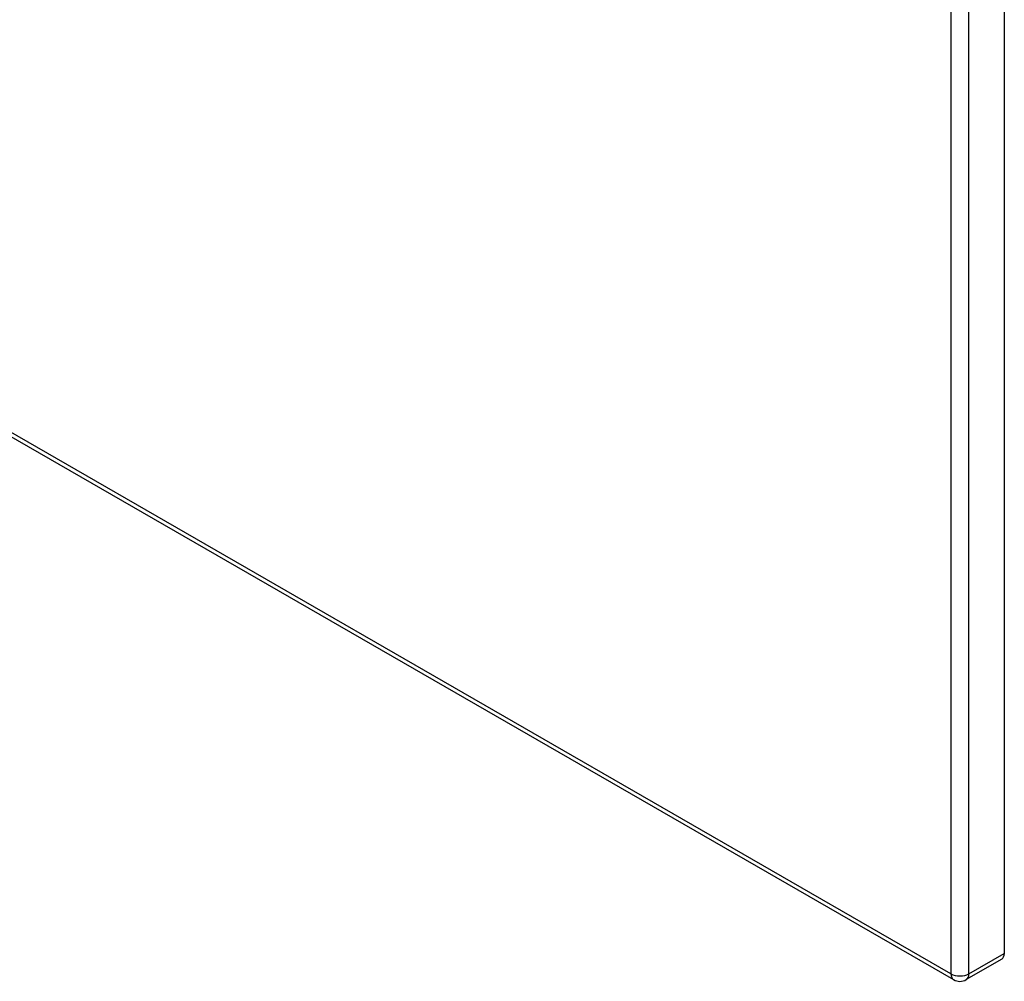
# Model space of a CAD drawing. Header units: inches. Extents: x 6 to 174, y 10 to 93.
# Tile 123 of 127: x 161 to 173, y 44 to 56. Entities that reach past the tile are written whole.
import ezdxf

# ---------------------------------------------------------------- set-up
doc = ezdxf.new("R2010")
doc.units = ezdxf.units.IN
doc.header["$MEASUREMENT"] = 0
doc.layers.add('Visible Edges(ANSI)', color=7, linetype='Continuous', lineweight=25)
doc.layers.add('Visible Tangent Edges(ANSI)', color=7, linetype='Continuous', lineweight=25)

msp = doc.modelspace()

# ---------------------------------------------------------------- linework, layer by layer
at = {"layer": 'Visible Edges(ANSI)'}
for p, q in [((173.331, 78.301), (173.331, 44.388)), ((147.515, 58.548), (172.685, 44.054)), ((173.298, 44.314), (172.846, 44.054))]:
    msp.add_line(p, q, dxfattribs=at)
msp.add_arc((172.766, 44.193), 0.161, 240.064, 299.936, dxfattribs=at)
msp.add_ellipse((173.218, 44.454), major_axis=(0.08, -0.14), ratio=0.578093, start_param=0, end_param=0.787332, dxfattribs=at)
at = {"layer": 'Visible Tangent Edges(ANSI)'}
for p, q in [((172.652, 78.041), (172.652, 44.128)), ((172.88, 44.128), (172.88, 78.041)), ((172.652, 44.128), (147.482, 58.622)), ((172.88, 44.128), (173.331, 44.388))]:
    msp.add_line(p, q, dxfattribs=at)
for major_axis, ratio, start_param, end_param in [((-0.08, -0.14), 0.578093, 5.495853, 6.283185), ((0.161, 0), 0.575862, 3.926991, 5.497787), ((0.08, -0.14), 0.578093, 0, 0.787332)]:
    msp.add_ellipse((172.766, 44.193), major_axis=major_axis, ratio=ratio, start_param=start_param, end_param=end_param, dxfattribs=at)

doc.saveas('drawing.dxf')
